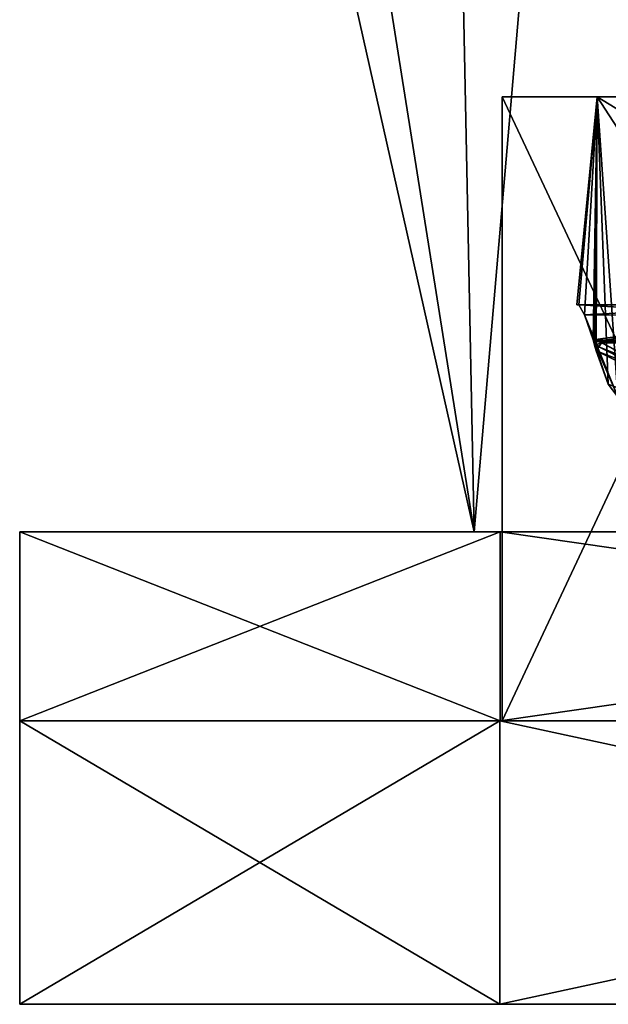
# Model space of a CAD drawing. Header units: millimetres. Extents: x -19 to 152, y -2 to 200.
# Tile 1 of 162: x -18.95 to -15.84, y -1.5 to 3.71. Entities that reach past the tile are written whole.
import ezdxf

# ---------------------------------------------------------------- set-up
doc = ezdxf.new("R2010")
doc.units = ezdxf.units.MM
doc.header["$LTSCALE"] = 65.185185
for name, color, linetype in [('177', 7, 'CONTINUOUS'), ('182', 7, 'CONTINUOUS'), ('186', 7, 'CONTINUOUS'), ('259', 7, 'CONTINUOUS'), ('260', 7, 'CONTINUOUS'), ('273', 7, 'CONTINUOUS'), ('286', 7, 'CONTINUOUS'), ('295', 7, 'CONTINUOUS'), ('296', 7, 'CONTINUOUS'), ('298', 7, 'CONTINUOUS'), ('308', 7, 'CONTINUOUS'), ('599', 7, 'CONTINUOUS'), ('608', 7, 'CONTINUOUS'), ('609', 7, 'CONTINUOUS'), ('669', 7, 'CONTINUOUS'), ('671', 7, 'CONTINUOUS'), ('675', 7, 'CONTINUOUS'), ('676', 7, 'CONTINUOUS'), ('783', 7, 'CONTINUOUS'), ('786', 7, 'CONTINUOUS'), ('787', 7, 'CONTINUOUS')]:
    doc.layers.add(name, color=color, linetype=linetype)

msp = doc.modelspace()

# ---------------------------------------------------------------- linework, layer by layer
at = {"layer": '177', "color": 7, "linetype": 'Continuous'}
for points in [[(-16.0053, 2.2), (-15.9946, 2.2, 0.24), (-15.8982, 3.3, -1.4996), (-16.0053, 2.2)], [(-15.9946, 2.2, -0.24), (-16.0053, 2.2), (-15.8982, 3.3, -1.4996), (-15.9946, 2.2, -0.24)], [(-15.9946, 2.2, 0.24), (-15.9647, 2.147, 0.3756), (-15.8982, 3.3, -1.4996), (-15.9946, 2.2, 0.24)], [(-15.9647, 2.1471, -0.3755), (-15.9946, 2.2, -0.24), (-15.8982, 3.3, -1.4996), (-15.9647, 2.1471, -0.3755)], [(-15.8982, 3.3, -1.4996), (-15.9647, 2.147, 0.3756), (-15.8982, 3.3, 1.4996), (-15.8982, 3.3, -1.4996)], [(-15.8982, 3.3, 1.4996), (-15.9647, 2.147, 0.3756), (-15.7873, 1.7141, 0.6667), (-15.8982, 3.3, 1.4996)], [(-15.9189, 2.0142, -0.4395), (-15.9647, 2.1471, -0.3755), (-15.8982, 3.3, -1.4996), (-15.9189, 2.0142, -0.4395)], [(-15.9109, 1.9865, -0.4422), (-15.9189, 2.0142, -0.4395), (-15.8982, 3.3, -1.4996), (-15.9109, 1.9865, -0.4422)], [(-15.9023, 1.9576, -0.4465), (-15.9109, 1.9865, -0.4422), (-15.8982, 3.3, -1.4996), (-15.9023, 1.9576, -0.4465)], [(-15.8386, 1.7814, -0.529), (-15.9023, 1.9576, -0.4465), (-15.8982, 3.3, -1.4996), (-15.8386, 1.7814, -0.529)], [(-15.7873, 1.7141, -0.6667), (-15.8386, 1.7814, -0.529), (-15.8982, 3.3, -1.4996), (-15.7873, 1.7141, -0.6667)], [(-14.8675, 1.7141, -2.043), (-15.7873, 1.7141, -0.6667), (-15.8982, 3.3, -1.4996), (-14.8675, 1.7141, -2.043)], [(-13.3, 3.3, -3), (-14.8675, 1.7141, -2.043), (-15.8982, 3.3, -1.4996), (-13.3, 3.3, -3)], [(-13.3, 3.3, 3), (-15.8982, 3.3, 1.4996), (-13.3, 1.7141, 2.5751), (-13.3, 3.3, 3)], [(-13.3, 1.7141, 2.5751), (-15.8982, 3.3, 1.4996), (-14.8675, 1.7141, 2.043), (-13.3, 1.7141, 2.5751)], [(-14.8675, 1.7141, 2.043), (-15.8982, 3.3, 1.4996), (-15.7873, 1.7141, 0.6667), (-14.8675, 1.7141, 2.043)], [(-15.9647, 2.147, 0.3756), (-15.9189, 2.0142, 0.4395), (-15.7873, 1.7141, 0.6667), (-15.9647, 2.147, 0.3756)], [(-15.9109, 1.9865, 0.4422), (-15.9023, 1.9576, 0.4465), (-15.9189, 2.0142, 0.4395), (-15.9109, 1.9865, 0.4422)], [(-15.9189, 2.0142, 0.4395), (-15.9023, 1.9576, 0.4465), (-15.8386, 1.7814, 0.529), (-15.9189, 2.0142, 0.4395)], [(-15.7873, 1.7141, 0.6667), (-15.9189, 2.0142, 0.4395), (-15.8386, 1.7814, 0.529), (-15.7873, 1.7141, 0.6667)]]:
    msp.add_3dface(points, dxfattribs=at)
at = {"layer": '182', "color": 7, "linetype": 'Continuous'}
for points in [[(-13.3, 3.3, -3), (-15.8982, 3.3, -1.4996), (-13.3, 3.3, -1.5), (-13.3, 3.3, -3)], [(-15.8982, 3.3, -1.4996), (-15.8982, 3.3, 1.4996), (-13.3, 3.3, 3), (-15.8982, 3.3, -1.4996)], [(-15.8982, 3.3, -1.4996), (-13.3, 3.3, 3), (-14.3606, 3.3, 1.0607), (-15.8982, 3.3, -1.4996)], [(-15.8982, 3.3, -1.4996), (-14.8, 3.3), (-14.361, 3.3, -1.0603), (-15.8982, 3.3, -1.4996)], [(-14.8, 3.3), (-15.8982, 3.3, -1.4996), (-14.3606, 3.3, 1.0607), (-14.8, 3.3)], [(-15.8982, 3.3, -1.4996), (-14.361, 3.3, -1.0603), (-13.3, 3.3, -1.5), (-15.8982, 3.3, -1.4996)]]:
    msp.add_3dface(points, dxfattribs=at)
at = {"layer": '186', "color": 7, "linetype": 'Continuous'}
for points in [[(-15.9946, 2.2, 0.24), (-16.0053, 2.2), (-15.9946, 2.2, -0.24), (-15.9946, 2.2, 0.24)], [(-15.9946, 2.2, 0.24), (-15.9946, 2.2, -0.24), (-14.9902, 2.2, -0.24), (-15.9946, 2.2, 0.24)], [(-15.9946, 2.2, 0.24), (-14.9902, 2.2, -0.24), (-15.0071, 2.2, 0.0002), (-15.9946, 2.2, 0.24)], [(-14.9902, 2.2, 0.24), (-15.9946, 2.2, 0.24), (-15.0071, 2.2, 0.0002), (-14.9902, 2.2, 0.24)]]:
    msp.add_3dface(points, dxfattribs=at)
at = {"layer": '259', "color": 7, "linetype": 'Continuous'}
msp.add_3dface([(-15.0471, 1.5753, 0.44), (-15.875, 2, 0.44), (-14.9902, 2, 0.44), (-15.0471, 1.5753, 0.44)], dxfattribs=at)
at = {"layer": '260', "color": 7, "linetype": 'Continuous'}
msp.add_3dface([(-15.875, 2, -0.44), (-15.0149, 1.5627, -0.44), (-14.9902, 2, -0.44), (-15.875, 2, -0.44)], dxfattribs=at)
at = {"layer": '273', "color": 7, "linetype": 'Continuous'}
for points in [[(-15.9946, 2.2, -0.24), (-15.9647, 2.1471, -0.3755), (-14.9902, 2.2, -0.24), (-15.9946, 2.2, -0.24)], [(-14.9902, 2.2, -0.24), (-15.9647, 2.1471, -0.3755), (-14.9902, 2.1414, -0.3814), (-14.9902, 2.2, -0.24)], [(-15.9647, 2.1471, -0.3755), (-15.9189, 2.0142, -0.4395), (-14.9902, 2.1414, -0.3814), (-15.9647, 2.1471, -0.3755)], [(-15.9189, 2.0142, -0.4395), (-15.8972, 2.0072, -0.4399), (-14.9902, 2.1414, -0.3814), (-15.9189, 2.0142, -0.4395)], [(-15.8972, 2.0072, -0.4399), (-15.875, 2, -0.44), (-14.9902, 2.1414, -0.3814), (-15.8972, 2.0072, -0.4399)], [(-15.875, 2, -0.44), (-14.9902, 2, -0.44), (-14.9902, 2.1414, -0.3814), (-15.875, 2, -0.44)]]:
    msp.add_3dface(points, dxfattribs=at)
at = {"layer": '286', "color": 7, "linetype": 'Continuous'}
for points in [[(-15.9647, 2.147, 0.3756), (-15.9946, 2.2, 0.24), (-14.9902, 2.1414, 0.3814), (-15.9647, 2.147, 0.3756)], [(-15.9946, 2.2, 0.24), (-14.9902, 2.2, 0.24), (-14.9902, 2.1414, 0.3814), (-15.9946, 2.2, 0.24)], [(-15.9189, 2.0142, 0.4395), (-15.9647, 2.147, 0.3756), (-14.9902, 2.1414, 0.3814), (-15.9189, 2.0142, 0.4395)], [(-14.9902, 2, 0.44), (-15.9189, 2.0142, 0.4395), (-14.9902, 2.1414, 0.3814), (-14.9902, 2, 0.44)], [(-15.9189, 2.0142, 0.4395), (-14.9902, 2, 0.44), (-15.8972, 2.0072, 0.4399), (-15.9189, 2.0142, 0.4395)], [(-14.9902, 2, 0.44), (-15.875, 2, 0.44), (-15.8972, 2.0072, 0.4399), (-14.9902, 2, 0.44)]]:
    msp.add_3dface(points, dxfattribs=at)
at = {"layer": '295', "color": 7, "linetype": 'Continuous'}
for points in [[(-15.875, 2, 0.44), (-14.3729, 1.211, 0.5083), (-15.8887, 1.9786, 0.4416), (-15.875, 2, 0.44)], [(-15.875, 2, 0.44), (-15.0471, 1.5753, 0.44), (-14.3729, 1.211, 0.5083), (-15.875, 2, 0.44)], [(-14.3729, 1.211, 0.5083), (-15.9023, 1.9576, 0.4465), (-15.8887, 1.9786, 0.4416), (-14.3729, 1.211, 0.5083)], [(-15.8386, 1.7814, 0.529), (-15.9023, 1.9576, 0.4465), (-14.3729, 1.211, 0.5083), (-15.8386, 1.7814, 0.529)]]:
    msp.add_3dface(points, dxfattribs=at)
at = {"layer": '296', "color": 7, "linetype": 'Continuous'}
for points in [[(-15.9109, 1.9865, 0.4422), (-15.9189, 2.0142, 0.4395), (-15.8887, 1.9786, 0.4416), (-15.9109, 1.9865, 0.4422)], [(-15.875, 2, 0.44), (-15.9189, 2.0142, 0.4395), (-15.8972, 2.0072, 0.4399), (-15.875, 2, 0.44)], [(-15.9189, 2.0142, 0.4395), (-15.875, 2, 0.44), (-15.8887, 1.9786, 0.4416), (-15.9189, 2.0142, 0.4395)], [(-15.9023, 1.9576, 0.4465), (-15.9109, 1.9865, 0.4422), (-15.8887, 1.9786, 0.4416), (-15.9023, 1.9576, 0.4465)]]:
    msp.add_3dface(points, dxfattribs=at)
at = {"layer": '298', "color": 7, "linetype": 'Continuous'}
for points in [[(-15.0149, 1.5627, -0.44), (-15.875, 2, -0.44), (-15.8887, 1.9786, -0.4416), (-15.0149, 1.5627, -0.44)], [(-15.9023, 1.9576, -0.4465), (-14.34, 1.3579, -0.44), (-15.8887, 1.9786, -0.4416), (-15.9023, 1.9576, -0.4465)], [(-15.9023, 1.9576, -0.4465), (-15.8386, 1.7814, -0.529), (-14.3729, 1.211, -0.5083), (-15.9023, 1.9576, -0.4465)], [(-14.34, 1.3579, -0.44), (-15.9023, 1.9576, -0.4465), (-14.3729, 1.211, -0.5083), (-14.34, 1.3579, -0.44)], [(-14.34, 1.3579, -0.44), (-15.0149, 1.5627, -0.44), (-15.8887, 1.9786, -0.4416), (-14.34, 1.3579, -0.44)], [(-15.8386, 1.7814, -0.529), (-15.7873, 1.7141, -0.6667), (-14.3729, 1.211, -0.5083), (-15.8386, 1.7814, -0.529)]]:
    msp.add_3dface(points, dxfattribs=at)
at = {"layer": '308', "color": 7, "linetype": 'Continuous'}
for points in [[(-15.9189, 2.0142, -0.4395), (-15.9109, 1.9865, -0.4422), (-15.8972, 2.0072, -0.4399), (-15.9189, 2.0142, -0.4395)], [(-15.9109, 1.9865, -0.4422), (-15.875, 2, -0.44), (-15.8972, 2.0072, -0.4399), (-15.9109, 1.9865, -0.4422)], [(-15.875, 2, -0.44), (-15.9109, 1.9865, -0.4422), (-15.8887, 1.9786, -0.4416), (-15.875, 2, -0.44)], [(-15.9109, 1.9865, -0.4422), (-15.9023, 1.9576, -0.4465), (-15.8887, 1.9786, -0.4416), (-15.9109, 1.9865, -0.4422)]]:
    msp.add_3dface(points, dxfattribs=at)
at = {"layer": '599', "color": 7, "linetype": 'Continuous'}
for points in [[(-18.9498, -1.5), (-16.4114, -1.5, -9.4744), (-16.4114, -1.5, 9.4744), (-18.9498, -1.5)], [(-16.4114, -1.5, -9.4744), (-9.4756, -1.5, -16.4108), (-16.4114, -1.5, 9.4744), (-16.4114, -1.5, -9.4744)], [(-16.4114, -1.5, 9.4744), (-9.4756, -1.5, -16.4108), (-9.4756, -1.5, 16.4108), (-16.4114, -1.5, 9.4744)]]:
    msp.add_3dface(points, dxfattribs=at)
at = {"layer": '608', "color": 7, "linetype": 'Continuous'}
for points in [[(-18.9498, 0), (-16.4114, 0, 9.4744), (-16.4114, 0, -9.4744), (-18.9498, 0)], [(-16.4114, 0, 9.4744), (-9.4756, 0, 16.4108), (-16.4114, 0, -9.4744), (-16.4114, 0, 9.4744)], [(-16.4114, 0, -9.4744), (-9.4756, 0, 16.4108), (-9.4756, 0, -16.4108), (-16.4114, 0, -9.4744)]]:
    msp.add_3dface(points, dxfattribs=at)
at = {"layer": '609', "color": 7, "linetype": 'Continuous'}
for points in [[(-16.4114, -1.5, -9.4744), (-18.9498, -1.5), (-16.4114, 0, -9.4744), (-16.4114, -1.5, -9.4744)], [(-18.9498, -1.5), (-16.4114, -1.5, 9.4744), (-18.9498, 0), (-18.9498, -1.5)], [(-18.9498, -1.5), (-18.9498, 0), (-16.4114, 0, -9.4744), (-18.9498, -1.5)], [(-16.4114, -1.5, 9.4744), (-16.4114, 0, 9.4744), (-18.9498, 0), (-16.4114, -1.5, 9.4744)], [(-9.4756, -1.5, -16.4108), (-16.4114, -1.5, -9.4744), (-9.4756, 0, -16.4108), (-9.4756, -1.5, -16.4108)], [(-16.4114, -1.5, -9.4744), (-16.4114, 0, -9.4744), (-9.4756, 0, -16.4108), (-16.4114, -1.5, -9.4744)], [(-16.4114, -1.5, 9.4744), (-9.4756, -1.5, 16.4108), (-16.4114, 0, 9.4744), (-16.4114, -1.5, 9.4744)], [(-9.4756, -1.5, 16.4108), (-9.4756, 0, 16.4108), (-16.4114, 0, 9.4744), (-9.4756, -1.5, 16.4108)]]:
    msp.add_3dface(points, dxfattribs=at)
at = {"layer": '669', "color": 7, "linetype": 'Continuous'}
for points in [[(-18.95, 0), (-16.4107, 0, -9.4755), (-16.4107, 0, 9.4755), (-18.95, 0)], [(-16.4107, 0, -9.4755), (-9.4755, 0, -16.4107), (-16.4, 0), (-16.4107, 0, -9.4755)], [(-16.4107, 0, 9.4755), (-16.4107, 0, -9.4755), (-16.4, 0), (-16.4107, 0, 9.4755)], [(-9.4755, 0, 16.4107), (-16.4107, 0, 9.4755), (-11.7504, 0, 2.6848), (-9.4755, 0, 16.4107)], [(-16.4107, 0, 9.4755), (-16.4, 0), (-14.8496, 0, 2.6848), (-16.4107, 0, 9.4755)], [(-11.7504, 0, 2.6848), (-16.4107, 0, 9.4755), (-14.8496, 0, 2.6848), (-11.7504, 0, 2.6848)], [(-16.4, 0), (-9.4755, 0, -16.4107), (-14.8496, 0, -2.6848), (-16.4, 0)]]:
    msp.add_3dface(points, dxfattribs=at)
at = {"layer": '671', "color": 7, "linetype": 'Continuous'}
for points in [[(-16.5481, 1, 5.3773), (-16.5481, 1, -5.3773), (-18.95, 1), (-16.5481, 1, 5.3773)], [(-18.95, 1), (-16.5481, 1, -5.3773), (-16.4107, 1, -9.4755), (-18.95, 1)], [(-16.4107, 1, 9.4755), (-16.5481, 1, 5.3773), (-18.95, 1), (-16.4107, 1, 9.4755)], [(-16.5481, 1, -5.3773), (-10.2267, 1, -14.0774), (-16.4107, 1, -9.4755), (-16.5481, 1, -5.3773)], [(-10.2267, 1, 14.0774), (-16.5481, 1, 5.3773), (-16.4107, 1, 9.4755), (-10.2267, 1, 14.0774)], [(-16.4107, 1, -9.4755), (-10.2267, 1, -14.0774), (-9.4755, 1, -16.4107), (-16.4107, 1, -9.4755)], [(-9.4755, 1, 16.4107), (-10.2267, 1, 14.0774), (-16.4107, 1, 9.4755), (-9.4755, 1, 16.4107)]]:
    msp.add_3dface(points, dxfattribs=at)
at = {"layer": '675', "color": 7, "linetype": 'Continuous'}
for points in [[(-16.4107, 0, -9.4755), (-18.95, 0), (-16.4107, 1, -9.4755), (-16.4107, 0, -9.4755)], [(-18.95, 0), (-16.4107, 0, 9.4755), (-18.95, 1), (-18.95, 0)], [(-18.95, 0), (-18.95, 1), (-16.4107, 1, -9.4755), (-18.95, 0)], [(-16.4107, 0, 9.4755), (-16.4107, 1, 9.4755), (-18.95, 1), (-16.4107, 0, 9.4755)], [(-9.4755, 0, -16.4107), (-16.4107, 0, -9.4755), (-9.4755, 1, -16.4107), (-9.4755, 0, -16.4107)], [(-16.4107, 0, -9.4755), (-16.4107, 1, -9.4755), (-9.4755, 1, -16.4107), (-16.4107, 0, -9.4755)], [(-16.4107, 0, 9.4755), (-9.4755, 0, 16.4107), (-16.4107, 1, 9.4755), (-16.4107, 0, 9.4755)], [(-9.4755, 0, 16.4107), (-9.4755, 1, 16.4107), (-16.4107, 1, 9.4755), (-9.4755, 0, 16.4107)]]:
    msp.add_3dface(points, dxfattribs=at)
at = {"layer": '676', "color": 7, "linetype": 'Continuous'}
for points in [[(-13.9913, 30.8, -10.3442), (-16.5481, 1, -5.3773), (-17.1505, 4.8, -2.9362), (-13.9913, 30.8, -10.3442)], [(-17.1505, 4.8, 2.9362), (-16.5481, 1, 5.3773), (-17.1505, 30.8, 2.9362), (-17.1505, 4.8, 2.9362)], [(-17.1505, 30.8, 2.9362), (-16.5481, 1, 5.3773), (-13.9913, 30.8, 10.3442), (-17.1505, 30.8, 2.9362)], [(-10.2267, 1, -14.0774), (-16.5481, 1, -5.3773), (-13.9913, 30.8, -10.3442), (-10.2267, 1, -14.0774)], [(-16.5481, 1, 5.3773), (-10.2267, 1, 14.0774), (-13.9913, 30.8, 10.3442), (-16.5481, 1, 5.3773)], [(-16.5481, 1, 5.3773), (-17.1505, 4.8, 2.9362), (-17.3998, 4.8, 0.0022), (-16.5481, 1, 5.3773)], [(-17.1505, 4.8, -2.9362), (-16.5481, 1, 5.3773), (-17.3998, 4.8, 0.0022), (-17.1505, 4.8, -2.9362)], [(-16.5481, 1, -5.3773), (-16.5481, 1, 5.3773), (-17.1505, 4.8, -2.9362), (-16.5481, 1, -5.3773)]]:
    msp.add_3dface(points, dxfattribs=at)
at = {"layer": '783', "color": 7, "linetype": 'Continuous'}
msp.add_3dface([(-14.8504, 3.3, 2.6842), (-16.4, 3.3), (-14.8504, 3.3, -2.6842), (-14.8504, 3.3, 2.6842)], dxfattribs=at)
at = {"layer": '786', "color": 7, "linetype": 'Continuous'}
for points in [[(-16.4, 0), (-14.8496, 0, -2.6848), (-16.4, 3.3), (-16.4, 0)], [(-16.4, 3.3), (-14.8496, 0, -2.6848), (-14.8504, 3.3, -2.6842), (-16.4, 3.3)]]:
    msp.add_3dface(points, dxfattribs=at)
at = {"layer": '787', "color": 7, "linetype": 'Continuous'}
for points in [[(-14.8496, 0, 2.6848), (-16.4, 0), (-14.8504, 3.3, 2.6842), (-14.8496, 0, 2.6848)], [(-16.4, 0), (-16.4, 3.3), (-14.8504, 3.3, 2.6842), (-16.4, 0)]]:
    msp.add_3dface(points, dxfattribs=at)

doc.saveas('drawing.dxf')
